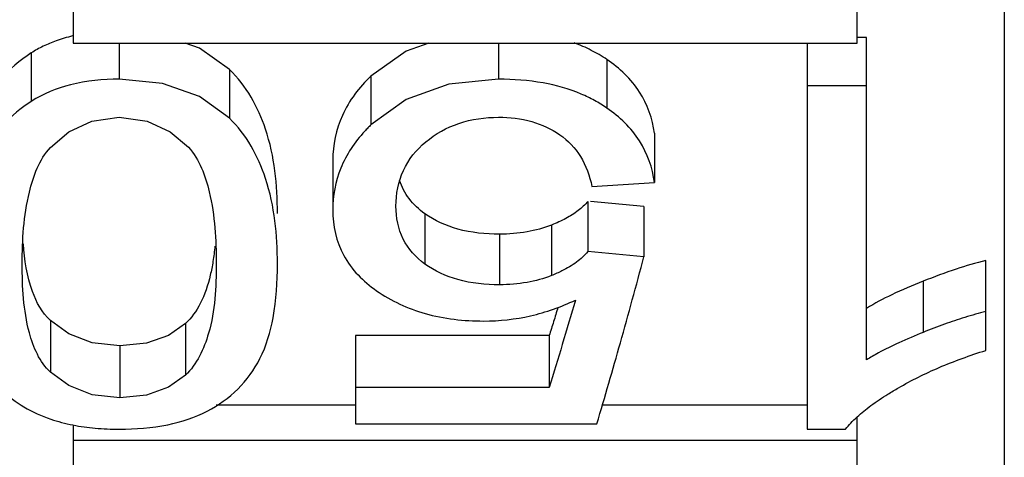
# Paper-space layout 'Sheet' of a CAD drawing. Header units: inches. Extents: x 0.2 to 10.8, y 0.2 to 8.3.
# Tile 78 of 256: x 3.87127 to 3.89136, y 1.92759 to 1.93652. Entities that reach past the tile are written whole.
import ezdxf

# ---------------------------------------------------------------- set-up
doc = ezdxf.new("R2010")
doc.units = ezdxf.units.IN
doc.header["$MEASUREMENT"] = 0
doc.layers.get('0').update_dxf_attribs({"lineweight": 5})

psp = doc.layouts.new('Sheet')

# ---------------------------------------------------------------- linework, layer by layer
at = {"color": 0, "linetype": 'ByBlock', "lineweight": -3}
for p, q in [((3.891363, 2.150722), (3.891363, 1.899123)), ((3.872363, 1.937808), (3.872363, 1.936038)), ((3.888363, 1.936038), (3.888363, 1.937879)), ((3.888554, 1.936154), (3.888363, 1.936154)), ((3.888554, 1.929579), (3.888554, 1.936154)), ((3.872363, 1.936038), (3.888363, 1.936038)), ((3.873306, 1.936038), (3.873306, 1.935301)), ((3.881045, 1.936038), (3.881045, 1.935301)), ((3.887339, 1.936038), (3.887339, 1.928166)), ((3.87151, 1.935837), (3.87151, 1.934849)), ((3.883255, 1.935704), (3.883255, 1.934714)), ((3.875557, 1.935499), (3.875557, 1.934506)), ((3.878442, 1.935366), (3.878442, 1.934372)), ((3.888554, 1.935169), (3.887339, 1.935169)), ((3.879159, 1.934887), (3.878442, 1.934372)), ((3.884226, 1.934202), (3.884226, 1.933195)), ((3.877662, 1.933647), (3.877662, 1.932633)), ((3.882949, 1.933115), (3.884226, 1.933195)), ((3.882868, 1.93281), (3.882868, 1.931786)), ((3.88401, 1.932706), (3.882921, 1.932805)), ((3.879541, 1.93256), (3.879541, 1.931533)), ((3.88401, 1.932706), (3.88401, 1.93168)), ((3.882126, 1.932328), (3.882126, 1.931298)), ((3.881065, 1.932142), (3.881065, 1.93111)), ((3.88401, 1.93168), (3.882868, 1.931786)), ((3.890986, 1.929771), (3.890986, 1.931603)), ((3.889708, 1.931183), (3.889708, 1.93014)), ((3.871903, 1.930379), (3.871903, 1.929326)), ((3.874655, 1.930318), (3.874655, 1.929264)), ((3.882078, 1.930074), (3.878128, 1.930074)), ((3.878128, 1.930074), (3.878128, 1.928276)), ((3.882078, 1.930074), (3.882078, 1.929017)), ((3.87332, 1.929863), (3.87332, 1.928804)), ((3.872278, 1.929053), (3.871903, 1.929326)), ((3.882078, 1.929017), (3.878128, 1.929017)), ((3.878128, 1.928652), (3.875282, 1.928652)), ((3.887339, 1.928652), (3.883161, 1.928652)), ((3.888363, 1.927042), (3.888363, 1.928415)), ((3.872363, 1.928252), (3.872363, 1.927042)), ((3.878128, 1.928276), (3.883051, 1.928276)), ((3.887339, 1.928166), (3.888122, 1.928166)), ((3.888363, 1.927936), (3.872363, 1.927936))]:
    psp.add_line(p, q, dxfattribs=at)
for points in [[(3.875557, 1.935499), (3.874945, 1.935935), (3.874649, 1.936038)], [(3.879621, 1.936038), (3.879161, 1.935876), (3.878442, 1.935366)], [(3.875557, 1.934506), (3.874944, 1.934948), (3.874187, 1.935215), (3.873306, 1.935301)], [(3.881045, 1.935301), (3.880032, 1.935199), (3.879159, 1.934887)], [(3.871901, 1.933908), (3.872275, 1.934227), (3.872747, 1.934447), (3.873306, 1.934526)], [(3.873306, 1.934526), (3.873873, 1.934448), (3.874345, 1.93423), (3.874717, 1.933913)], [(3.87332, 1.929863), (3.872753, 1.929927), (3.872279, 1.930109), (3.871903, 1.930379)], [(3.874655, 1.930318), (3.874308, 1.930075), (3.873864, 1.929918), (3.87332, 1.929863)], [(3.874655, 1.929264), (3.874309, 1.929019), (3.873865, 1.92886), (3.87332, 1.928804)], [(3.87332, 1.928804), (3.872753, 1.928869), (3.872278, 1.929053)]]:
    psp.add_lwpolyline(points, dxfattribs=at)
for points, knots in [([(3.872354, 1.936183), (3.872297, 1.936169), (3.872185, 1.93614), (3.872074, 1.936104), (3.87202, 1.936084)], [0, 0, 0, 0, 0.50617, 1, 1, 1, 1]), ([(3.87202, 1.936084), (3.87193, 1.936052), (3.871754, 1.935979), (3.871589, 1.935887), (3.87151, 1.935837)], [0, 0, 0, 0, 0.506939, 1, 1, 1, 1]), ([(3.883255, 1.935704), (3.883153, 1.935773), (3.882937, 1.935899), (3.882708, 1.935998), (3.882589, 1.936041)], [0, 0, 0, 0, 0.49209, 1, 1, 1, 1]), ([(3.87151, 1.935837), (3.871278, 1.93569), (3.87085, 1.935323), (3.870554, 1.934845), (3.870439, 1.93459)], [0, 0, 0, 0, 0.494659, 1, 1, 1, 1]), ([(3.884226, 1.934202), (3.884187, 1.934497), (3.883975, 1.935096), (3.883515, 1.935528), (3.883255, 1.935704)], [0, 0, 0, 0, 0.486225, 1, 1, 1, 1]), ([(3.876534, 1.932564), (3.876534, 1.933143), (3.876431, 1.934207), (3.875898, 1.935171), (3.875557, 1.935499)], [0, 0, 0, 0, 0.550509, 1, 1, 1, 1]), ([(3.878442, 1.935366), (3.878203, 1.935138), (3.877799, 1.934613), (3.877662, 1.93396), (3.877662, 1.933647)], [0, 0, 0, 0, 0.513679, 1, 1, 1, 1]), ([(3.873306, 1.935301), (3.872973, 1.935301), (3.872346, 1.935244), (3.871755, 1.935006), (3.87151, 1.934849)], [0, 0, 0, 0, 0.53335, 1, 1, 1, 1]), ([(3.882733, 1.934999), (3.882484, 1.935104), (3.881925, 1.93526), (3.881349, 1.935301), (3.881045, 1.935301)], [0, 0, 0, 0, 0.470785, 1, 1, 1, 1]), ([(3.883255, 1.934714), (3.883174, 1.93477), (3.883004, 1.934873), (3.882825, 1.934959), (3.882733, 1.934999)], [0, 0, 0, 0, 0.494497, 1, 1, 1, 1]), ([(3.87151, 1.934849), (3.871469, 1.934823), (3.871389, 1.934769), (3.871312, 1.934711), (3.871275, 1.934681)], [0, 0, 0, 0, 0.501959, 1, 1, 1, 1]), ([(3.871275, 1.934681), (3.871097, 1.934539), (3.870769, 1.934205), (3.870535, 1.933801), (3.870439, 1.933587)], [0, 0, 0, 0, 0.49188, 1, 1, 1, 1]), ([(3.879558, 1.934022), (3.879757, 1.934187), (3.880234, 1.934453), (3.880772, 1.934526), (3.881045, 1.934526)], [0, 0, 0, 0, 0.486919, 1, 1, 1, 1]), ([(3.881045, 1.934526), (3.881273, 1.934526), (3.881715, 1.934475), (3.882121, 1.934288), (3.882294, 1.934169)], [0, 0, 0, 0, 0.520152, 1, 1, 1, 1]), ([(3.884226, 1.933195), (3.884187, 1.933492), (3.883976, 1.934097), (3.883515, 1.934536), (3.883255, 1.934714)], [0, 0, 0, 0, 0.487357, 1, 1, 1, 1]), ([(3.876534, 1.931537), (3.876534, 1.932123), (3.876431, 1.933197), (3.875899, 1.934174), (3.875557, 1.934506)], [0, 0, 0, 0, 0.551225, 1, 1, 1, 1]), ([(3.878442, 1.934372), (3.87842, 1.934351), (3.878377, 1.934308), (3.878335, 1.934263), (3.878314, 1.934241)], [0, 0, 0, 0, 0.503543, 1, 1, 1, 1]), ([(3.878314, 1.934241), (3.878111, 1.934021), (3.877773, 1.933519), (3.877662, 1.932923), (3.877662, 1.932633)], [0, 0, 0, 0, 0.508675, 1, 1, 1, 1]), ([(3.882294, 1.934169), (3.882462, 1.934054), (3.882762, 1.933736), (3.882905, 1.933328), (3.882949, 1.933115)], [0, 0, 0, 0, 0.483201, 1, 1, 1, 1]), ([(3.878952, 1.932712), (3.878952, 1.93296), (3.879044, 1.933465), (3.879369, 1.933865), (3.879558, 1.934022)], [0, 0, 0, 0, 0.502859, 1, 1, 1, 1]), ([(3.871327, 1.931537), (3.871327, 1.932026), (3.871375, 1.932847), (3.871674, 1.933662), (3.871901, 1.933908)], [0, 0, 0, 0, 0.593649, 1, 1, 1, 1]), ([(3.874717, 1.933913), (3.874945, 1.933667), (3.87524, 1.932848), (3.875285, 1.932028), (3.875285, 1.931537)], [0, 0, 0, 0, 0.405526, 1, 1, 1, 1]), ([(3.879541, 1.93256), (3.879421, 1.932646), (3.879206, 1.932845), (3.87907, 1.933105), (3.879025, 1.933238)], [0, 0, 0, 0, 0.512333, 1, 1, 1, 1]), ([(3.882868, 1.93281), (3.882839, 1.932776), (3.882775, 1.93271), (3.882704, 1.932651), (3.882668, 1.932623)], [0, 0, 0, 0, 0.491878, 1, 1, 1, 1]), ([(3.877662, 1.932633), (3.877662, 1.932317), (3.877807, 1.931653), (3.878286, 1.931177), (3.878555, 1.930989)], [0, 0, 0, 0, 0.490999, 1, 1, 1, 1]), ([(3.879541, 1.931533), (3.879359, 1.931665), (3.879038, 1.932016), (3.878952, 1.932483), (3.878952, 1.932712)], [0, 0, 0, 0, 0.494659, 1, 1, 1, 1]), ([(3.881065, 1.932142), (3.880779, 1.932142), (3.880242, 1.932194), (3.879742, 1.932416), (3.879541, 1.93256)], [0, 0, 0, 0, 0.536048, 1, 1, 1, 1]), ([(3.882668, 1.932623), (3.88259, 1.932563), (3.882415, 1.932452), (3.882227, 1.932367), (3.882126, 1.932328)], [0, 0, 0, 0, 0.477147, 1, 1, 1, 1]), ([(3.882126, 1.932328), (3.881965, 1.932265), (3.881614, 1.932171), (3.881253, 1.932142), (3.881065, 1.932142)], [0, 0, 0, 0, 0.479898, 1, 1, 1, 1]), ([(3.871903, 1.930379), (3.871731, 1.930537), (3.871453, 1.931057), (3.871376, 1.931618), (3.87135, 1.931947)], [0, 0, 0, 0, 0.415089, 1, 1, 1, 1]), ([(3.875257, 1.931899), (3.875247, 1.931795), (3.875223, 1.931594), (3.875185, 1.931396), (3.875163, 1.931303)], [0, 0, 0, 0, 0.522255, 1, 1, 1, 1]), ([(3.882868, 1.931786), (3.882799, 1.931706), (3.882633, 1.931557), (3.882442, 1.931444), (3.882338, 1.931392)], [0, 0, 0, 0, 0.477687, 1, 1, 1, 1]), ([(3.871903, 1.929326), (3.87168, 1.929533), (3.87136, 1.930293), (3.871327, 1.931066), (3.871327, 1.931537)], [0, 0, 0, 0, 0.393094, 1, 1, 1, 1]), ([(3.875285, 1.931537), (3.875285, 1.931062), (3.875245, 1.930258), (3.874892, 1.929488), (3.874655, 1.929264)], [0, 0, 0, 0, 0.593245, 1, 1, 1, 1]), ([(3.876176, 1.929605), (3.876309, 1.929865), (3.876497, 1.930509), (3.876534, 1.93117), (3.876534, 1.931537)], [0, 0, 0, 0, 0.443254, 1, 1, 1, 1]), ([(3.881065, 1.93111), (3.880779, 1.93111), (3.880241, 1.931162), (3.879742, 1.931388), (3.879541, 1.931533)], [0, 0, 0, 0, 0.535563, 1, 1, 1, 1]), ([(3.883051, 1.928276), (3.883215, 1.928825), (3.883544, 1.929957), (3.883854, 1.931095), (3.88401, 1.93168)], [0, 0, 0, 0, 0.486041, 1, 1, 1, 1]), ([(3.890986, 1.931603), (3.890782, 1.931554), (3.890351, 1.931426), (3.88993, 1.931271), (3.889708, 1.931183)], [0, 0, 0, 0, 0.466245, 1, 1, 1, 1]), ([(3.882338, 1.931392), (3.882304, 1.931375), (3.882234, 1.931342), (3.882163, 1.931313), (3.882126, 1.931298)], [0, 0, 0, 0, 0.491688, 1, 1, 1, 1]), ([(3.875163, 1.931303), (3.875117, 1.931104), (3.875, 1.930745), (3.874779, 1.930434), (3.874655, 1.930318)], [0, 0, 0, 0, 0.545109, 1, 1, 1, 1]), ([(3.882126, 1.931298), (3.881965, 1.931235), (3.881614, 1.931139), (3.881253, 1.93111), (3.881065, 1.93111)], [0, 0, 0, 0, 0.480087, 1, 1, 1, 1]), ([(3.889708, 1.931183), (3.889491, 1.931097), (3.889098, 1.93093), (3.888719, 1.930731), (3.888554, 1.930628)], [0, 0, 0, 0, 0.54601, 1, 1, 1, 1]), ([(3.878555, 1.930989), (3.878854, 1.930781), (3.879567, 1.930454), (3.880339, 1.930371), (3.880741, 1.930371)], [0, 0, 0, 0, 0.475997, 1, 1, 1, 1]), ([(3.880741, 1.930371), (3.881062, 1.930371), (3.881709, 1.930441), (3.882321, 1.930658), (3.882612, 1.930797)], [0, 0, 0, 0, 0.499272, 1, 1, 1, 1]), ([(3.882612, 1.930797), (3.882524, 1.930495), (3.882349, 1.929901), (3.882169, 1.929309), (3.882078, 1.929017)], [0, 0, 0, 0, 0.507245, 1, 1, 1, 1]), ([(3.882256, 1.930648), (3.882227, 1.930551), (3.882168, 1.93036), (3.882108, 1.930169), (3.882078, 1.930074)], [0, 0, 0, 0, 0.50247, 1, 1, 1, 1]), ([(3.890986, 1.930565), (3.890915, 1.930547), (3.890771, 1.930509), (3.890628, 1.930467), (3.890555, 1.930444)], [0, 0, 0, 0, 0.486927, 1, 1, 1, 1]), ([(3.890555, 1.930444), (3.890418, 1.930401), (3.890133, 1.930305), (3.889853, 1.930198), (3.889708, 1.93014)], [0, 0, 0, 0, 0.479163, 1, 1, 1, 1]), ([(3.889708, 1.93014), (3.889542, 1.930073), (3.889233, 1.929942), (3.888931, 1.929794), (3.888794, 1.929719)], [0, 0, 0, 0, 0.533255, 1, 1, 1, 1]), ([(3.888794, 1.929719), (3.888752, 1.929696), (3.888672, 1.929651), (3.888593, 1.929603), (3.888554, 1.929579)], [0, 0, 0, 0, 0.512628, 1, 1, 1, 1]), ([(3.889203, 1.929009), (3.88947, 1.929164), (3.890053, 1.92945), (3.890663, 1.92967), (3.890986, 1.929771)], [0, 0, 0, 0, 0.477807, 1, 1, 1, 1]), ([(3.875101, 1.928533), (3.875328, 1.928652), (3.875755, 1.928953), (3.876059, 1.929378), (3.876176, 1.929605)], [0, 0, 0, 0, 0.500983, 1, 1, 1, 1]), ([(3.870918, 1.928961), (3.87105, 1.928829), (3.871362, 1.928591), (3.871719, 1.928435), (3.871909, 1.92837)], [0, 0, 0, 0, 0.482849, 1, 1, 1, 1]), ([(3.888989, 1.92888), (3.889023, 1.928902), (3.889094, 1.928945), (3.889166, 1.928987), (3.889203, 1.929009)], [0, 0, 0, 0, 0.491302, 1, 1, 1, 1]), ([(3.888359, 1.928416), (3.888449, 1.928497), (3.888653, 1.928661), (3.88887, 1.928806), (3.888989, 1.92888)], [0, 0, 0, 0, 0.464316, 1, 1, 1, 1]), ([(3.873306, 1.928166), (3.873638, 1.928166), (3.874255, 1.928211), (3.87485, 1.928402), (3.875101, 1.928533)], [0, 0, 0, 0, 0.539772, 1, 1, 1, 1]), ([(3.871909, 1.92837), (3.871982, 1.928346), (3.872132, 1.928301), (3.872284, 1.928266), (3.872362, 1.928251)], [0, 0, 0, 0, 0.491647, 1, 1, 1, 1]), ([(3.888122, 1.928166), (3.888157, 1.928209), (3.888233, 1.928295), (3.888315, 1.928375), (3.888359, 1.928416)], [0, 0, 0, 0, 0.478778, 1, 1, 1, 1]), ([(3.872362, 1.928251), (3.872512, 1.928221), (3.872826, 1.928178), (3.873142, 1.928166), (3.873306, 1.928166)], [0, 0, 0, 0, 0.482013, 1, 1, 1, 1])]:
    psp.add_open_spline(points, degree=3, knots=knots, dxfattribs=at)

doc.saveas('drawing.dxf')
